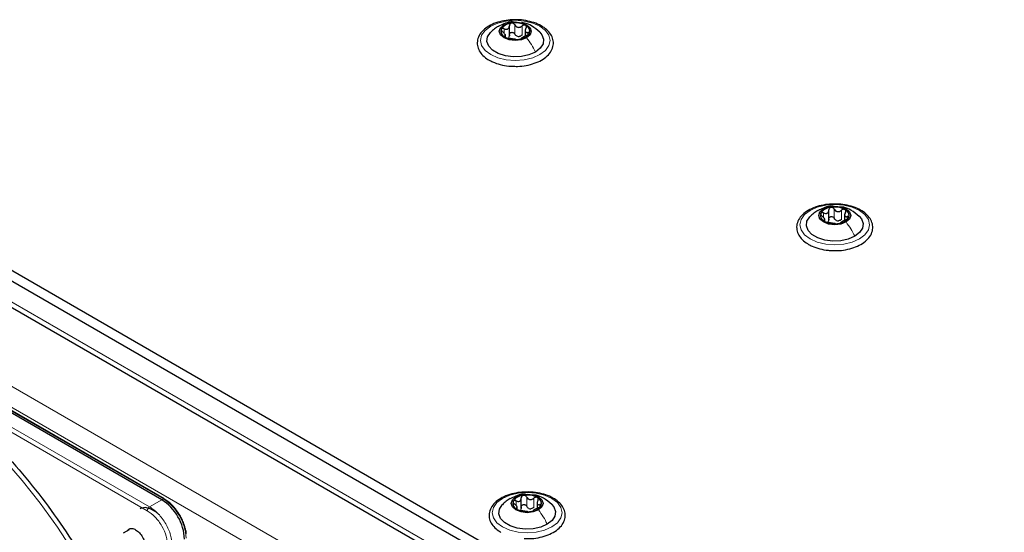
# Paper-space layout 'Blatt2' of a CAD drawing. Header units: millimetres. Extents: x 5 to 418, y 2 to 292.
# Tile 67 of 103: x 100 to 125, y 240 to 253. Entities that reach past the tile are written whole.
import ezdxf

# ---------------------------------------------------------------- set-up
doc = ezdxf.new("R2010")
doc.units = ezdxf.units.MM

psp = doc.layouts.new('Blatt2')

# ---------------------------------------------------------------- linework, layer by layer
at = {"color": 7, "linetype": 'Continuous', "lineweight": 18}
for p, q in [((112.555, 252.437), (112.555, 252.554)), ((112.831, 252.416), (112.831, 252.654)), ((113.016, 252.387), (113.016, 252.626)), ((112.567, 252.344), (112.567, 252.367)), ((113.168, 252.398), (113.168, 252.46)), ((148.033, 217.663), (91.818, 250.115)), ((90.109, 248.924), (146.207, 216.54)), ((89.874, 248.516), (145.971, 216.132)), ((90.778, 247.891), (103.754, 240.4)), ((120.805, 247.675), (120.805, 247.792)), ((121.081, 247.654), (121.081, 247.892)), ((121.265, 247.625), (121.265, 247.863)), ((121.418, 247.636), (121.418, 247.697)), ((120.817, 247.582), (120.817, 247.604)), ((103.397, 240.199), (97.408, 243.656)), ((103.338, 240.097), (97.349, 243.554)), ((103.711, 240.38), (103.397, 240.199)), ((103.754, 240.4), (103.711, 240.38)), ((112.862, 240.232), (112.862, 240.349)), ((113.138, 240.211), (113.138, 240.449)), ((113.322, 240.182), (113.322, 240.42)), ((112.873, 240.139), (112.873, 240.161)), ((113.475, 240.193), (113.475, 240.254))]:
    psp.add_line(p, q, dxfattribs=at)
at = {"color": 7, "linetype": 'Continuous', "lineweight": 25}
for p, q in [((112.69, 252.367), (112.69, 252.631)), ((113.099, 252.527), (113.099, 252.364)), ((112.587, 252.339), (112.587, 252.407)), ((91.111, 251.34), (148.858, 218.003)), ((91.111, 251.068), (148.858, 217.731)), ((91.771, 250.006), (148.08, 217.499)), ((103.711, 240.38), (90.735, 247.87)), ((103.776, 240.401), (90.8, 247.892)), ((120.94, 247.605), (120.94, 247.868)), ((121.349, 247.764), (121.349, 247.601)), ((120.836, 247.577), (120.836, 247.644)), ((103.776, 240.401), (103.777, 240.401)), ((112.997, 240.162), (112.997, 240.425)), ((113.406, 240.321), (113.406, 240.158)), ((112.893, 240.134), (112.893, 240.202)), ((102.867, 239.607), (102.714, 239.518))]:
    psp.add_line(p, q, dxfattribs=at)
at = {"color": 7, "linetype": 'Continuous', "lineweight": 18, "flags": 128}
for points in [[(112.207, 252.619), (112.393, 252.701), (112.61, 252.753), (112.843, 252.771), (113.076, 252.753), (113.293, 252.701), (113.479, 252.619), (113.622, 252.511), (113.712, 252.386), (113.743, 252.251), (113.712, 252.117), (113.622, 251.992), (113.479, 251.884), (113.293, 251.801), (113.076, 251.75), (112.843, 251.732), (112.61, 251.75), (112.393, 251.801), (112.207, 251.884), (112.064, 251.992), (111.974, 252.117), (111.943, 252.251), (111.974, 252.386), (112.064, 252.511), (112.207, 252.619)], [(120.456, 247.856), (120.643, 247.939), (120.86, 247.991), (121.093, 248.009), (121.325, 247.991), (121.543, 247.939), (121.729, 247.856), (121.872, 247.749), (121.962, 247.623), (121.993, 247.489), (121.962, 247.355), (121.872, 247.229), (121.729, 247.122), (121.543, 247.039), (121.325, 246.987), (121.093, 246.969), (120.86, 246.987), (120.643, 247.039), (120.456, 247.122), (120.313, 247.229), (120.223, 247.355), (120.193, 247.489), (120.223, 247.623), (120.313, 247.749), (120.456, 247.856)], [(101.436, 239.035), (101.018, 239.674), (100.574, 240.29), (100.108, 240.878), (99.621, 241.435), (99.118, 241.957), (98.6, 242.441), (98.071, 242.885), (97.535, 243.285), (96.994, 243.64), (96.452, 243.947), (95.913, 244.204), (95.552, 244.348)], [(112.513, 240.413), (112.699, 240.496), (112.916, 240.548), (113.149, 240.566), (113.382, 240.548), (113.599, 240.496), (113.786, 240.413), (113.929, 240.306), (114.019, 240.181), (114.049, 240.046), (114.019, 239.912), (113.929, 239.786), (113.786, 239.679), (113.599, 239.596), (113.382, 239.544), (113.149, 239.527), (112.916, 239.544), (112.699, 239.596), (112.513, 239.679), (112.37, 239.786), (112.28, 239.912), (112.249, 240.046), (112.28, 240.181), (112.37, 240.306), (112.513, 240.413)]]:
    psp.add_lwpolyline(points, dxfattribs=at)
at = {"color": 7, "linetype": 'Continuous', "lineweight": 25, "flags": 128}
for points in [[(113.135, 252.321), (113.001, 252.27), (112.843, 252.251), (112.685, 252.27), (112.551, 252.321), (112.462, 252.398), (112.43, 252.49), (112.462, 252.581), (112.551, 252.658)], [(112.551, 252.658), (112.685, 252.71), (112.843, 252.728), (113.001, 252.71), (113.135, 252.658), (113.224, 252.581), (113.255, 252.49), (113.224, 252.398), (113.135, 252.321)], [(113.362, 251.952), (113.194, 251.88), (112.999, 251.838), (112.791, 251.829), (112.587, 251.855), (112.403, 251.912), (112.256, 251.998), (112.156, 252.103), (112.111, 252.221), (112.126, 252.341), (112.199, 252.454), (112.204, 252.459)], [(113.473, 252.468), (113.53, 252.399), (113.574, 252.282), (113.56, 252.161), (113.487, 252.048), (113.362, 251.952)], [(120.801, 247.896), (120.935, 247.947), (121.093, 247.965), (121.25, 247.947), (121.384, 247.896), (121.474, 247.818), (121.505, 247.727), (121.474, 247.636), (121.384, 247.559)], [(121.611, 247.19), (121.444, 247.117), (121.248, 247.075), (121.04, 247.067), (120.836, 247.092), (120.653, 247.15), (120.505, 247.235), (120.405, 247.341), (120.361, 247.459), (120.376, 247.579), (120.449, 247.692), (120.454, 247.697)], [(121.384, 247.559), (121.25, 247.507), (121.093, 247.489), (120.935, 247.507), (120.801, 247.559), (120.711, 247.636), (120.68, 247.727), (120.711, 247.818), (120.801, 247.896)], [(121.723, 247.706), (121.78, 247.637), (121.824, 247.519), (121.809, 247.399), (121.736, 247.286), (121.611, 247.19)], [(113.441, 240.116), (113.307, 240.064), (113.149, 240.046), (112.992, 240.064), (112.858, 240.116), (112.768, 240.193), (112.737, 240.284), (112.768, 240.375), (112.858, 240.453)], [(112.858, 240.453), (112.992, 240.504), (113.149, 240.522), (113.307, 240.504), (113.441, 240.453), (113.53, 240.375), (113.562, 240.284), (113.53, 240.193), (113.441, 240.116)], [(103.639, 239.996), (103.556, 240.067), (103.415, 240.148), (103.281, 240.178), (103.165, 240.154), (103.152, 240.147)], [(113.668, 239.747), (113.501, 239.675), (113.305, 239.632), (113.097, 239.624), (112.893, 239.649), (112.71, 239.707), (112.562, 239.792), (112.462, 239.898), (112.418, 240.016), (112.433, 240.136), (112.506, 240.249), (112.511, 240.254)], [(113.779, 240.263), (113.836, 240.194), (113.881, 240.076), (113.866, 239.956), (113.793, 239.843), (113.668, 239.747)]]:
    psp.add_lwpolyline(points, dxfattribs=at)
at = {"color": 7, "linetype": 'Continuous', "lineweight": 25}
for centre, radius, start, end in [((112.636, 252.491), 0.165, 160.539, 249.2579), ((112.766, 252.357), 0.342, 93.4335, 146.5611), ((112.844, 252.131), 0.576, 62.6428, 99.7711), ((113.05, 252.488), 0.165, 340.539, 69.2579), ((112.842, 252.848), 0.576, 242.6428, 279.7711), ((112.946, 252.563), 0.211, 254.2708, 268.1431), ((112.92, 252.622), 0.342, 273.4335, 326.5611), ((121.093, 247.369), 0.576, 62.6428, 99.7711), ((120.886, 247.728), 0.165, 160.539, 249.2579), ((121.016, 247.595), 0.342, 93.4335, 146.5611), ((121.299, 247.726), 0.165, 340.539, 69.2579), ((121.092, 248.085), 0.576, 242.6428, 279.7711), ((121.195, 247.8), 0.211, 254.2708, 268.1431), ((121.169, 247.86), 0.342, 273.4335, 326.5611), ((103.021, 239.301), 1.281, 2.6055, 57.3945), ((112.943, 240.285), 0.165, 160.539, 249.2579), ((113.073, 240.152), 0.342, 93.4335, 146.5611), ((113.15, 239.926), 0.576, 62.6428, 99.7711), ((113.356, 240.283), 0.165, 340.539, 69.2579), ((113.149, 240.642), 0.576, 242.6428, 279.7711), ((113.252, 240.357), 0.211, 254.2708, 268.1431), ((113.226, 240.417), 0.342, 273.4335, 326.5611)]:
    psp.add_arc(centre, radius, start, end, dxfattribs=at)
at = {"color": 7, "linetype": 'Continuous', "lineweight": 18}
for centre, radius, start, end in [((103.766, 240.38), 0.0233, 64.1059, 120.3461), ((103.068, 239.329), 1.272, 2.6055, 57.3945)]:
    psp.add_arc(centre, radius, start, end, dxfattribs=at)
at = {"color": 7, "linetype": 'Continuous', "lineweight": 25}
for points, knots in [([(112.859, 252.784), (112.792, 252.783), (112.649, 252.781), (112.439, 252.74), (112.24, 252.669), (112.073, 252.571), (111.946, 252.448), (111.87, 252.307), (111.851, 252.157), (111.889, 252.015), (111.974, 251.887), (112.074, 251.799), (112.145, 251.756), (112.165, 251.744)], [0, 0, 0, 0, 0.086679, 0.18602, 0.285774, 0.386232, 0.487425, 0.587594, 0.683756, 0.776289, 0.868666, 0.964239, 1, 1, 1, 1]), ([(112.768, 251.586), (112.812, 251.584), (112.932, 251.577), (113.128, 251.601), (113.339, 251.655), (113.525, 251.738), (113.676, 251.848), (113.781, 251.98), (113.832, 252.127), (113.824, 252.275), (113.765, 252.411), (113.659, 252.532), (113.512, 252.635), (113.326, 252.717), (113.114, 252.767), (112.953, 252.789), (112.868, 252.785), (112.859, 252.784)], [0, 0, 0, 0, 0.043178, 0.116961, 0.19094, 0.26533, 0.340301, 0.415461, 0.48884, 0.558844, 0.627333, 0.696902, 0.76915, 0.842962, 0.916921, 0.990714, 1, 1, 1, 1]), ([(112.404, 252.615), (112.37, 252.594), (112.298, 252.549), (112.235, 252.489), (112.202, 252.457)], [0, 0, 0, 0, 0.473586, 1, 1, 1, 1]), ([(112.813, 252.725), (112.799, 252.727), (112.723, 252.736), (112.592, 252.702), (112.487, 252.652), (112.438, 252.629)], [0, 0, 0, 0, 0.10857, 0.578046, 1, 1, 1, 1]), ([(112.481, 252.546), (112.479, 252.54), (112.477, 252.529), (112.484, 252.51), (112.498, 252.49), (112.511, 252.479), (112.518, 252.473)], [0, 0, 0, 0, 0.249857, 0.499466, 0.749011, 1, 1, 1, 1]), ([(112.555, 252.554), (112.547, 252.557), (112.532, 252.563), (112.509, 252.564), (112.49, 252.559), (112.484, 252.55), (112.481, 252.546)], [0, 0, 0, 0, 0.249807, 0.500055, 0.750309, 1, 1, 1, 1]), ([(112.555, 252.554), (112.572, 252.548), (112.598, 252.539), (112.63, 252.541), (112.653, 252.549), (112.67, 252.564), (112.687, 252.591), (112.689, 252.616), (112.69, 252.632)], [0, 0, 0, 0, 0.2491679, 0.3743031, 0.4989033, 0.6239875, 0.7497462, 1, 1, 1, 1]), ([(112.746, 252.699), (112.738, 252.696), (112.721, 252.692), (112.703, 252.676), (112.692, 252.656), (112.691, 252.64), (112.69, 252.632)], [0, 0, 0, 0, 0.250033, 0.499632, 0.749228, 1, 1, 1, 1]), ([(112.831, 252.654), (112.827, 252.661), (112.818, 252.675), (112.797, 252.691), (112.772, 252.7), (112.755, 252.699), (112.746, 252.699)], [0, 0, 0, 0, 0.249815, 0.499908, 0.75012, 1, 1, 1, 1]), ([(112.831, 252.654), (112.841, 252.639), (112.855, 252.617), (112.886, 252.598), (112.912, 252.589), (112.94, 252.589), (112.977, 252.598), (113, 252.614), (113.016, 252.626)], [0, 0, 0, 0, 0.249199, 0.374336, 0.49893, 0.624007, 0.749759, 1, 1, 1, 1]), ([(113.478, 252.463), (113.409, 252.521), (113.288, 252.621), (113.122, 252.7), (113.034, 252.705), (113.012, 252.706)], [0, 0, 0, 0, 0.5074664, 0.8774431, 1, 1, 1, 1]), ([(113.108, 252.643), (113.101, 252.645), (113.088, 252.651), (113.062, 252.65), (113.037, 252.641), (113.023, 252.631), (113.016, 252.626)], [0, 0, 0, 0, 0.249991, 0.499611, 0.749127, 1, 1, 1, 1]), ([(113.119, 252.566), (113.112, 252.55), (113.1, 252.527), (113.099, 252.498), (113.103, 252.48), (113.113, 252.467), (113.133, 252.456), (113.154, 252.458), (113.168, 252.46)], [0, 0, 0, 0, 0.249201, 0.374338, 0.498932, 0.624008, 0.74976, 1, 1, 1, 1]), ([(113.119, 252.566), (113.122, 252.573), (113.13, 252.588), (113.131, 252.61), (113.125, 252.63), (113.114, 252.638), (113.108, 252.643)], [0, 0, 0, 0, 0.249852, 0.499902, 0.750115, 1, 1, 1, 1]), ([(112.567, 252.367), (112.574, 252.369), (112.586, 252.372), (112.587, 252.385), (112.583, 252.399), (112.573, 252.416), (112.553, 252.442), (112.532, 252.461), (112.518, 252.473)], [0, 0, 0, 0, 0.249201, 0.374338, 0.498932, 0.624008, 0.74976, 1, 1, 1, 1]), ([(112.567, 252.367), (112.563, 252.366), (112.556, 252.364), (112.555, 252.357), (112.561, 252.347), (112.572, 252.34), (112.578, 252.336)], [0, 0, 0, 0, 0.249852, 0.499902, 0.750115, 1, 1, 1, 1]), ([(112.578, 252.336), (112.585, 252.333), (112.598, 252.326), (112.624, 252.317), (112.649, 252.31), (112.663, 252.308), (112.67, 252.307)], [0, 0, 0, 0, 0.249991, 0.499611, 0.749127, 1, 1, 1, 1]), ([(112.69, 252.394), (112.69, 252.381), (112.689, 252.356), (112.675, 252.336), (112.669, 252.326)], [0, 0, 0, 0, 0.50155, 1, 1, 1, 1]), ([(112.855, 252.278), (112.845, 252.28), (112.831, 252.282), (112.8, 252.286), (112.774, 252.289), (112.746, 252.294), (112.709, 252.301), (112.686, 252.304), (112.67, 252.307)], [0, 0, 0, 0, 0.249199, 0.374336, 0.49893, 0.624007, 0.749759, 1, 1, 1, 1]), ([(112.69, 252.394), (112.691, 252.402), (112.692, 252.417), (112.703, 252.438), (112.721, 252.454), (112.745, 252.462), (112.772, 252.462), (112.797, 252.453), (112.818, 252.437), (112.827, 252.423), (112.831, 252.416)], [0, 0, 0, 0, 0.125193, 0.249438, 0.374279, 0.499024, 0.623869, 0.749369, 0.87443, 1, 1, 1, 1]), ([(112.888, 252.36), (112.876, 252.367), (112.852, 252.381), (112.838, 252.404), (112.831, 252.416)], [0, 0, 0, 0, 0.498457, 1, 1, 1, 1]), ([(112.855, 252.278), (112.859, 252.278), (112.868, 252.277), (112.889, 252.276), (112.914, 252.277), (112.931, 252.279), (112.94, 252.28)], [0, 0, 0, 0, 0.249815, 0.499908, 0.75012, 1, 1, 1, 1]), ([(113.016, 252.387), (113.004, 252.379), (112.981, 252.361), (112.953, 252.355), (112.939, 252.352)], [0, 0, 0, 0, 0.501552, 1, 1, 1, 1]), ([(112.94, 252.28), (112.948, 252.282), (112.965, 252.285), (112.983, 252.291), (112.994, 252.296), (112.995, 252.299), (112.996, 252.3)], [0, 0, 0, 0, 0.250033, 0.499632, 0.749228, 1, 1, 1, 1]), ([(113.131, 252.378), (113.114, 252.371), (113.088, 252.359), (113.055, 252.342), (113.033, 252.33), (113.016, 252.319), (112.999, 252.308), (112.997, 252.303), (112.996, 252.3)], [0, 0, 0, 0, 0.2491679, 0.3743031, 0.4989033, 0.6239875, 0.7497462, 1, 1, 1, 1]), ([(113.131, 252.378), (113.138, 252.382), (113.154, 252.389), (113.177, 252.402), (113.196, 252.418), (113.202, 252.428), (113.205, 252.434)], [0, 0, 0, 0, 0.2498071, 0.5000551, 0.7503094, 1, 1, 1, 1]), ([(113.205, 252.434), (113.207, 252.438), (113.209, 252.448), (113.202, 252.457), (113.188, 252.462), (113.175, 252.46), (113.168, 252.46)], [0, 0, 0, 0, 0.249857, 0.499466, 0.749011, 1, 1, 1, 1]), ([(112.165, 251.744), (112.195, 251.728), (112.283, 251.681), (112.453, 251.625), (112.629, 251.588), (112.737, 251.587), (112.768, 251.586)], [0, 0, 0, 0, 0.180167, 0.52014, 0.85956, 1, 1, 1, 1]), ([(121.108, 248.022), (121.042, 248.021), (120.899, 248.019), (120.689, 247.977), (120.49, 247.907), (120.322, 247.808), (120.196, 247.686), (120.119, 247.545), (120.101, 247.395), (120.138, 247.252), (120.224, 247.125), (120.324, 247.037), (120.395, 246.993), (120.414, 246.981)], [0, 0, 0, 0, 0.0866794, 0.1860201, 0.2857737, 0.3862316, 0.4874251, 0.5875941, 0.6837558, 0.7762888, 0.8686662, 0.9642393, 1, 1, 1, 1]), ([(121.07, 247.962), (121.053, 247.964), (120.975, 247.974), (120.842, 247.939), (120.737, 247.89), (120.687, 247.867)], [0, 0, 0, 0, 0.12537, 0.585999, 1, 1, 1, 1]), ([(121.018, 246.824), (121.062, 246.821), (121.182, 246.814), (121.377, 246.839), (121.589, 246.892), (121.775, 246.976), (121.925, 247.086), (122.031, 247.217), (122.081, 247.364), (122.074, 247.512), (122.014, 247.649), (121.909, 247.77), (121.761, 247.873), (121.576, 247.954), (121.364, 248.005), (121.203, 248.027), (121.118, 248.023), (121.108, 248.022)], [0, 0, 0, 0, 0.043178, 0.116961, 0.19094, 0.26533, 0.340301, 0.415461, 0.48884, 0.558844, 0.627333, 0.696902, 0.76915, 0.842962, 0.916921, 0.990714, 1, 1, 1, 1]), ([(121.728, 247.701), (121.658, 247.759), (121.538, 247.859), (121.371, 247.937), (121.283, 247.943), (121.262, 247.944)], [0, 0, 0, 0, 0.507466, 0.877443, 1, 1, 1, 1]), ([(120.654, 247.852), (120.62, 247.831), (120.547, 247.786), (120.485, 247.726), (120.452, 247.695)], [0, 0, 0, 0, 0.473586, 1, 1, 1, 1]), ([(120.73, 247.783), (120.729, 247.778), (120.726, 247.767), (120.734, 247.747), (120.747, 247.728), (120.761, 247.716), (120.767, 247.711)], [0, 0, 0, 0, 0.249857, 0.499466, 0.749011, 1, 1, 1, 1]), ([(120.805, 247.792), (120.797, 247.795), (120.781, 247.801), (120.759, 247.802), (120.74, 247.796), (120.733, 247.788), (120.73, 247.783)], [0, 0, 0, 0, 0.249807, 0.500055, 0.750309, 1, 1, 1, 1]), ([(120.817, 247.604), (120.824, 247.606), (120.835, 247.609), (120.837, 247.623), (120.833, 247.637), (120.822, 247.654), (120.803, 247.68), (120.781, 247.698), (120.767, 247.711)], [0, 0, 0, 0, 0.249201, 0.374338, 0.498932, 0.624008, 0.74976, 1, 1, 1, 1]), ([(120.805, 247.792), (120.822, 247.786), (120.847, 247.777), (120.88, 247.779), (120.902, 247.787), (120.92, 247.802), (120.937, 247.828), (120.939, 247.853), (120.94, 247.87)], [0, 0, 0, 0, 0.249168, 0.374303, 0.498903, 0.623987, 0.749746, 1, 1, 1, 1]), ([(120.995, 247.936), (120.987, 247.934), (120.971, 247.93), (120.953, 247.914), (120.941, 247.893), (120.94, 247.878), (120.94, 247.87)], [0, 0, 0, 0, 0.250033, 0.4996315, 0.7492277, 1, 1, 1, 1]), ([(120.94, 247.632), (120.94, 247.639), (120.941, 247.655), (120.953, 247.675), (120.971, 247.691), (120.995, 247.7), (121.022, 247.699), (121.047, 247.69), (121.068, 247.675), (121.077, 247.661), (121.081, 247.654)], [0, 0, 0, 0, 0.125193, 0.249438, 0.374279, 0.499024, 0.623869, 0.749369, 0.87443, 1, 1, 1, 1]), ([(121.081, 247.892), (121.077, 247.899), (121.068, 247.913), (121.047, 247.928), (121.022, 247.938), (121.004, 247.937), (120.995, 247.936)], [0, 0, 0, 0, 0.249815, 0.499908, 0.75012, 1, 1, 1, 1]), ([(121.081, 247.892), (121.09, 247.877), (121.105, 247.854), (121.136, 247.835), (121.162, 247.827), (121.19, 247.827), (121.227, 247.835), (121.25, 247.852), (121.265, 247.863)], [0, 0, 0, 0, 0.249199, 0.374336, 0.49893, 0.624007, 0.749759, 1, 1, 1, 1]), ([(121.358, 247.88), (121.351, 247.883), (121.337, 247.889), (121.312, 247.887), (121.287, 247.879), (121.272, 247.868), (121.265, 247.863)], [0, 0, 0, 0, 0.2499907, 0.4996106, 0.7491271, 1, 1, 1, 1]), ([(121.369, 247.804), (121.361, 247.788), (121.35, 247.765), (121.348, 247.736), (121.352, 247.717), (121.363, 247.704), (121.383, 247.694), (121.404, 247.696), (121.418, 247.697)], [0, 0, 0, 0, 0.249201, 0.374338, 0.498932, 0.624008, 0.74976, 1, 1, 1, 1]), ([(121.369, 247.804), (121.372, 247.811), (121.379, 247.825), (121.381, 247.847), (121.374, 247.867), (121.363, 247.876), (121.358, 247.88)], [0, 0, 0, 0, 0.2498519, 0.4999015, 0.7501147, 1, 1, 1, 1]), ([(121.455, 247.671), (121.456, 247.676), (121.459, 247.685), (121.452, 247.695), (121.438, 247.699), (121.425, 247.698), (121.418, 247.697)], [0, 0, 0, 0, 0.249857, 0.499466, 0.749011, 1, 1, 1, 1]), ([(120.817, 247.604), (120.813, 247.603), (120.806, 247.601), (120.804, 247.594), (120.811, 247.585), (120.822, 247.578), (120.827, 247.574)], [0, 0, 0, 0, 0.249852, 0.499902, 0.750115, 1, 1, 1, 1]), ([(120.827, 247.574), (120.834, 247.571), (120.848, 247.563), (120.873, 247.555), (120.899, 247.548), (120.913, 247.546), (120.92, 247.545)], [0, 0, 0, 0, 0.249991, 0.499611, 0.749127, 1, 1, 1, 1]), ([(120.94, 247.632), (120.939, 247.619), (120.938, 247.593), (120.925, 247.573), (120.918, 247.563)], [0, 0, 0, 0, 0.50155, 1, 1, 1, 1]), ([(121.104, 247.516), (121.095, 247.517), (121.08, 247.519), (121.049, 247.523), (121.023, 247.527), (120.995, 247.532), (120.958, 247.538), (120.935, 247.542), (120.92, 247.545)], [0, 0, 0, 0, 0.249199, 0.374336, 0.49893, 0.624007, 0.749759, 1, 1, 1, 1]), ([(121.138, 247.597), (121.126, 247.604), (121.102, 247.618), (121.088, 247.642), (121.081, 247.654)], [0, 0, 0, 0, 0.498457, 1, 1, 1, 1]), ([(121.104, 247.516), (121.109, 247.515), (121.117, 247.514), (121.138, 247.514), (121.163, 247.515), (121.181, 247.517), (121.19, 247.518)], [0, 0, 0, 0, 0.249815, 0.499908, 0.75012, 1, 1, 1, 1]), ([(121.265, 247.625), (121.254, 247.616), (121.231, 247.599), (121.202, 247.593), (121.188, 247.59)], [0, 0, 0, 0, 0.501552, 1, 1, 1, 1]), ([(121.19, 247.518), (121.198, 247.52), (121.214, 247.522), (121.232, 247.528), (121.244, 247.534), (121.245, 247.536), (121.245, 247.538)], [0, 0, 0, 0, 0.250033, 0.499632, 0.749228, 1, 1, 1, 1]), ([(121.38, 247.616), (121.363, 247.608), (121.338, 247.597), (121.305, 247.58), (121.283, 247.567), (121.265, 247.557), (121.248, 247.546), (121.246, 247.541), (121.245, 247.538)], [0, 0, 0, 0, 0.2491679, 0.3743031, 0.4989033, 0.6239875, 0.7497462, 1, 1, 1, 1]), ([(121.38, 247.616), (121.388, 247.619), (121.404, 247.626), (121.426, 247.64), (121.445, 247.656), (121.452, 247.666), (121.455, 247.671)], [0, 0, 0, 0, 0.2498071, 0.5000551, 0.7503094, 1, 1, 1, 1]), ([(120.414, 246.981), (120.445, 246.965), (120.532, 246.918), (120.702, 246.862), (120.879, 246.826), (120.986, 246.824), (121.018, 246.824)], [0, 0, 0, 0, 0.180167, 0.52014, 0.85956, 1, 1, 1, 1]), ([(97.349, 243.554), (97.603, 243.378), (98.113, 243.023), (98.864, 242.377), (99.594, 241.654), (100.29, 240.858), (100.945, 240.006), (101.338, 239.399), (101.534, 239.097)], [0, 0, 0, 0, 0.16549, 0.332238, 0.5, 0.66775, 0.834504, 1, 1, 1, 1]), ([(113.165, 240.579), (113.098, 240.578), (112.956, 240.576), (112.746, 240.534), (112.547, 240.464), (112.379, 240.365), (112.252, 240.243), (112.176, 240.102), (112.158, 239.952), (112.195, 239.81), (112.28, 239.682), (112.381, 239.594), (112.452, 239.55), (112.471, 239.538)], [0, 0, 0, 0, 0.0866794, 0.1860201, 0.2857737, 0.3862316, 0.4874251, 0.5875941, 0.6837558, 0.7762888, 0.8686662, 0.9642393, 1, 1, 1, 1]), ([(113.074, 239.381), (113.119, 239.378), (113.239, 239.371), (113.434, 239.396), (113.645, 239.449), (113.831, 239.533), (113.982, 239.643), (114.087, 239.775), (114.138, 239.921), (114.131, 240.069), (114.071, 240.206), (113.966, 240.327), (113.818, 240.43), (113.633, 240.511), (113.421, 240.562), (113.26, 240.584), (113.174, 240.58), (113.165, 240.579)], [0, 0, 0, 0, 0.043178, 0.116961, 0.19094, 0.26533, 0.340301, 0.415461, 0.48884, 0.558844, 0.627333, 0.696902, 0.76915, 0.842962, 0.916921, 0.990714, 1, 1, 1, 1]), ([(104.183, 239.972), (104.145, 240.032), (104.093, 240.115), (104.001, 240.221), (103.92, 240.3), (103.84, 240.364), (103.791, 240.391), (103.776, 240.399)], [0, 0, 0, 0, 0.3320495, 0.4650228, 0.6820067, 0.9011095, 1, 1, 1, 1]), ([(112.711, 240.41), (112.676, 240.388), (112.604, 240.343), (112.541, 240.283), (112.509, 240.252)], [0, 0, 0, 0, 0.4735862, 1, 1, 1, 1]), ([(113.116, 240.52), (113.103, 240.522), (113.029, 240.53), (112.899, 240.496), (112.794, 240.447), (112.744, 240.424)], [0, 0, 0, 0, 0.101836, 0.574859, 1, 1, 1, 1]), ([(112.787, 240.34), (112.786, 240.335), (112.783, 240.324), (112.79, 240.304), (112.804, 240.285), (112.817, 240.273), (112.824, 240.268)], [0, 0, 0, 0, 0.249857, 0.499466, 0.749011, 1, 1, 1, 1]), ([(112.862, 240.349), (112.854, 240.352), (112.838, 240.358), (112.816, 240.359), (112.797, 240.354), (112.79, 240.345), (112.787, 240.34)], [0, 0, 0, 0, 0.249807, 0.500055, 0.750309, 1, 1, 1, 1]), ([(112.862, 240.349), (112.879, 240.343), (112.904, 240.334), (112.937, 240.336), (112.959, 240.344), (112.977, 240.359), (112.994, 240.385), (112.996, 240.41), (112.997, 240.427)], [0, 0, 0, 0, 0.249168, 0.374303, 0.498903, 0.623987, 0.749746, 1, 1, 1, 1]), ([(113.052, 240.493), (113.044, 240.491), (113.028, 240.487), (113.009, 240.471), (112.998, 240.45), (112.997, 240.435), (112.997, 240.427)], [0, 0, 0, 0, 0.250033, 0.499632, 0.749228, 1, 1, 1, 1]), ([(113.138, 240.449), (113.133, 240.456), (113.125, 240.47), (113.104, 240.485), (113.079, 240.495), (113.061, 240.494), (113.052, 240.493)], [0, 0, 0, 0, 0.249815, 0.499908, 0.75012, 1, 1, 1, 1]), ([(113.138, 240.449), (113.147, 240.434), (113.162, 240.412), (113.193, 240.392), (113.219, 240.384), (113.247, 240.384), (113.284, 240.393), (113.307, 240.409), (113.322, 240.42)], [0, 0, 0, 0, 0.249199, 0.374336, 0.49893, 0.624007, 0.749759, 1, 1, 1, 1]), ([(113.784, 240.258), (113.715, 240.316), (113.595, 240.416), (113.428, 240.494), (113.34, 240.5), (113.318, 240.501)], [0, 0, 0, 0, 0.507466, 0.877443, 1, 1, 1, 1]), ([(113.415, 240.437), (113.408, 240.44), (113.394, 240.446), (113.368, 240.444), (113.343, 240.436), (113.329, 240.426), (113.322, 240.42)], [0, 0, 0, 0, 0.249991, 0.499611, 0.749127, 1, 1, 1, 1]), ([(113.425, 240.361), (113.418, 240.345), (113.407, 240.322), (113.405, 240.293), (113.409, 240.274), (113.42, 240.261), (113.439, 240.251), (113.461, 240.253), (113.475, 240.254)], [0, 0, 0, 0, 0.249201, 0.374338, 0.498932, 0.624008, 0.74976, 1, 1, 1, 1]), ([(113.425, 240.361), (113.429, 240.368), (113.436, 240.382), (113.437, 240.404), (113.431, 240.424), (113.42, 240.433), (113.415, 240.437)], [0, 0, 0, 0, 0.2498519, 0.4999015, 0.7501147, 1, 1, 1, 1]), ([(112.873, 240.161), (112.881, 240.163), (112.892, 240.166), (112.894, 240.18), (112.89, 240.194), (112.879, 240.211), (112.859, 240.237), (112.838, 240.255), (112.824, 240.268)], [0, 0, 0, 0, 0.249201, 0.374338, 0.498932, 0.624008, 0.74976, 1, 1, 1, 1]), ([(112.873, 240.161), (112.87, 240.16), (112.863, 240.159), (112.861, 240.152), (112.867, 240.142), (112.879, 240.135), (112.884, 240.131)], [0, 0, 0, 0, 0.249852, 0.499902, 0.750115, 1, 1, 1, 1]), ([(112.884, 240.131), (112.891, 240.128), (112.905, 240.12), (112.93, 240.112), (112.955, 240.105), (112.97, 240.103), (112.977, 240.102)], [0, 0, 0, 0, 0.249991, 0.499611, 0.749127, 1, 1, 1, 1]), ([(112.997, 240.189), (112.996, 240.176), (112.995, 240.15), (112.982, 240.13), (112.975, 240.12)], [0, 0, 0, 0, 0.50155, 1, 1, 1, 1]), ([(113.161, 240.073), (113.151, 240.074), (113.137, 240.077), (113.106, 240.08), (113.08, 240.084), (113.052, 240.089), (113.015, 240.095), (112.992, 240.099), (112.977, 240.102)], [0, 0, 0, 0, 0.2491995, 0.3743362, 0.4989302, 0.6240074, 0.7497593, 1, 1, 1, 1]), ([(112.997, 240.189), (112.997, 240.197), (112.998, 240.212), (113.009, 240.233), (113.028, 240.248), (113.052, 240.257), (113.078, 240.256), (113.104, 240.247), (113.125, 240.232), (113.133, 240.218), (113.138, 240.211)], [0, 0, 0, 0, 0.1251933, 0.2494385, 0.3742794, 0.4990244, 0.6238686, 0.7493688, 0.8744304, 1, 1, 1, 1]), ([(113.195, 240.154), (113.183, 240.161), (113.159, 240.176), (113.145, 240.199), (113.138, 240.211)], [0, 0, 0, 0, 0.498457, 1, 1, 1, 1]), ([(113.161, 240.073), (113.165, 240.072), (113.174, 240.071), (113.195, 240.071), (113.22, 240.072), (113.238, 240.074), (113.246, 240.075)], [0, 0, 0, 0, 0.249815, 0.499908, 0.75012, 1, 1, 1, 1]), ([(113.322, 240.182), (113.311, 240.173), (113.288, 240.156), (113.259, 240.15), (113.245, 240.147)], [0, 0, 0, 0, 0.501552, 1, 1, 1, 1]), ([(113.246, 240.075), (113.255, 240.077), (113.271, 240.08), (113.289, 240.085), (113.301, 240.091), (113.302, 240.094), (113.302, 240.095)], [0, 0, 0, 0, 0.250033, 0.499632, 0.749228, 1, 1, 1, 1]), ([(113.437, 240.173), (113.42, 240.165), (113.395, 240.154), (113.362, 240.137), (113.34, 240.124), (113.322, 240.114), (113.305, 240.103), (113.303, 240.098), (113.302, 240.095)], [0, 0, 0, 0, 0.249168, 0.374303, 0.498903, 0.623987, 0.749746, 1, 1, 1, 1]), ([(113.437, 240.173), (113.445, 240.176), (113.461, 240.183), (113.483, 240.197), (113.502, 240.213), (113.508, 240.223), (113.512, 240.228)], [0, 0, 0, 0, 0.249807, 0.500055, 0.750309, 1, 1, 1, 1]), ([(113.512, 240.228), (113.513, 240.233), (113.516, 240.242), (113.508, 240.252), (113.495, 240.256), (113.481, 240.255), (113.475, 240.254)], [0, 0, 0, 0, 0.249857, 0.499466, 0.749011, 1, 1, 1, 1]), ([(104.344, 239.501), (104.343, 239.509), (104.341, 239.557), (104.32, 239.644), (104.284, 239.763), (104.238, 239.872), (104.199, 239.943), (104.183, 239.972)], [0, 0, 0, 0, 0.057456, 0.318799, 0.541248, 0.806265, 1, 1, 1, 1]), ([(102.825, 239.583), (102.835, 239.597), (102.862, 239.635), (102.939, 239.645), (103.037, 239.611), (103.137, 239.531), (103.221, 239.417), (103.28, 239.286), (103.287, 239.205), (103.291, 239.165)], [0, 0, 0, 0, 0.092391, 0.243659, 0.394927, 0.546196, 0.697464, 0.848732, 1, 1, 1, 1])]:
    psp.add_open_spline(points, degree=3, knots=knots, dxfattribs=at)
at = {"color": 7, "linetype": 'Continuous', "lineweight": 18}
for points, knots in [([(112.406, 252.612), (112.413, 252.617), (112.452, 252.648), (112.506, 252.653), (112.551, 252.658)], [0, 0, 0, 0, 0.162643, 1, 1, 1, 1]), ([(120.656, 247.849), (120.662, 247.854), (120.702, 247.886), (120.756, 247.891), (120.801, 247.896)], [0, 0, 0, 0, 0.162643, 1, 1, 1, 1]), ([(112.713, 240.406), (112.719, 240.411), (112.759, 240.443), (112.813, 240.448), (112.858, 240.453)], [0, 0, 0, 0, 0.162643, 1, 1, 1, 1]), ([(103.869, 239.178), (103.861, 239.263), (103.845, 239.433), (103.722, 239.706), (103.547, 239.949), (103.408, 240.048), (103.338, 240.097)], [0, 0, 0, 0, 0.25, 0.5, 0.75, 1, 1, 1, 1])]:
    psp.add_open_spline(points, degree=3, knots=knots, dxfattribs=at)
for points in [[(113.362, 251.952), (113.33, 252.018), (113.266, 252.149), (113.178, 252.264), (113.135, 252.321)], [(121.611, 247.19), (121.579, 247.255), (121.515, 247.387), (121.428, 247.501), (121.384, 247.559)], [(103.338, 240.097), (103.339, 240.106), (103.341, 240.125), (103.355, 240.155), (103.374, 240.182), (103.389, 240.193), (103.397, 240.199)], [(103.397, 240.199), (103.474, 240.144), (103.629, 240.034), (103.824, 239.765), (103.96, 239.461), (103.977, 239.273), (103.986, 239.178)], [(113.668, 239.747), (113.636, 239.812), (113.572, 239.944), (113.485, 240.058), (113.441, 240.116)]]:
    psp.add_open_spline(points, degree=3, dxfattribs=at)

doc.saveas('drawing.dxf')
